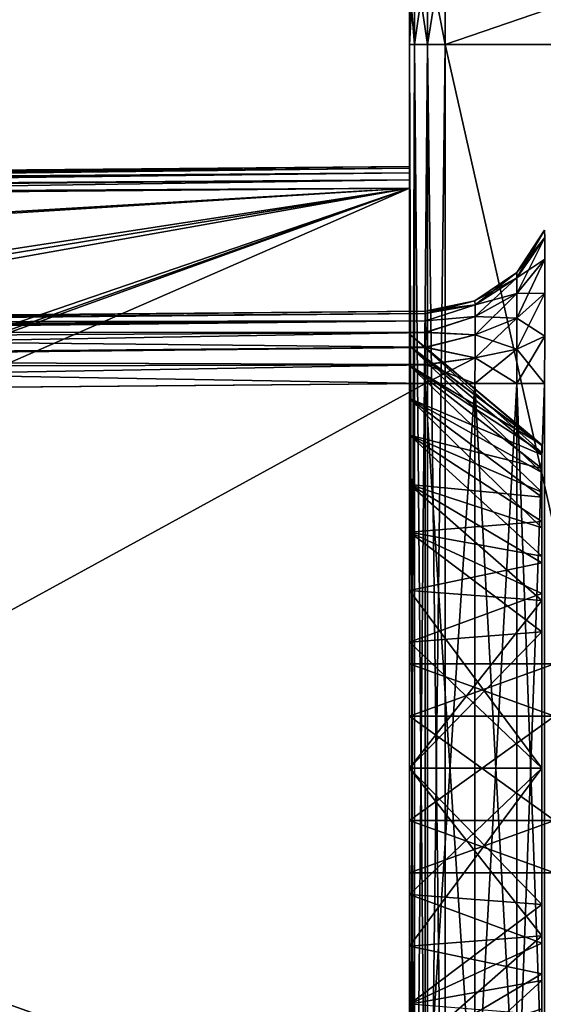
# Model space of a CAD drawing. Header units: millimetres. Extents: x -55 to 125, y -37 to 29.
# Tile 59 of 74: x 94.61 to 101.85, y -7.26 to 6.34. Entities that reach past the tile are written whole.
import ezdxf

# ---------------------------------------------------------------- set-up
doc = ezdxf.new("R2010")
doc.units = ezdxf.units.MM
doc.header["$LTSCALE"] = 33.374815
for name, color, linetype in [('107', 7, 'CONTINUOUS'), ('108', 7, 'CONTINUOUS'), ('109', 7, 'CONTINUOUS'), ('110', 7, 'CONTINUOUS'), ('111', 7, 'CONTINUOUS'), ('112', 7, 'CONTINUOUS'), ('113', 7, 'CONTINUOUS'), ('114', 7, 'CONTINUOUS'), ('130', 7, 'CONTINUOUS'), ('133', 7, 'CONTINUOUS'), ('136', 7, 'CONTINUOUS'), ('139', 7, 'CONTINUOUS'), ('146', 7, 'CONTINUOUS'), ('147', 7, 'CONTINUOUS'), ('148', 7, 'CONTINUOUS'), ('149', 7, 'CONTINUOUS'), ('150', 7, 'CONTINUOUS'), ('152', 7, 'CONTINUOUS'), ('156', 7, 'CONTINUOUS'), ('157', 7, 'CONTINUOUS'), ('159', 7, 'CONTINUOUS'), ('431', 7, 'CONTINUOUS'), ('433', 7, 'CONTINUOUS'), ('434', 7, 'CONTINUOUS'), ('435', 7, 'CONTINUOUS'), ('436', 7, 'CONTINUOUS'), ('437', 7, 'CONTINUOUS'), ('438', 7, 'CONTINUOUS'), ('439', 7, 'CONTINUOUS'), ('441', 7, 'CONTINUOUS'), ('442', 7, 'CONTINUOUS'), ('443', 7, 'CONTINUOUS'), ('444', 7, 'CONTINUOUS'), ('445', 7, 'CONTINUOUS'), ('446', 7, 'CONTINUOUS'), ('69', 7, 'CONTINUOUS'), ('72', 7, 'CONTINUOUS'), ('73', 7, 'CONTINUOUS'), ('74', 7, 'CONTINUOUS'), ('75', 7, 'CONTINUOUS'), ('76', 7, 'CONTINUOUS'), ('79', 7, 'CONTINUOUS'), ('80', 7, 'CONTINUOUS'), ('90', 7, 'CONTINUOUS'), ('92', 7, 'CONTINUOUS'), ('93', 7, 'CONTINUOUS')]:
    doc.layers.add(name, color=color, linetype=linetype)

msp = doc.modelspace()

# ---------------------------------------------------------------- linework, layer by layer
at = {"layer": '107', "color": 250, "linetype": 'Continuous', "true_color": 0x2f3335}
for points in [[(100, -1.543, -26.8), (100, -4, -26.912), (101.828, -1.683, -25.272), (100, -1.543, -26.8)], [(101.828, -1.683, -25.272), (100, -4, -26.912), (101.828, -4, -25.378), (101.828, -1.683, -25.272)], [(100, -4, -26.912), (100, -6.457, -26.8), (101.828, -4, -25.378), (100, -4, -26.912)], [(101.828, -4, -25.378), (100, -6.457, -26.8), (101.828, -6.317, -25.272), (101.828, -4, -25.378)]]:
    msp.add_3dface(points, dxfattribs=at)
at = {"layer": '108', "color": 250, "linetype": 'Continuous', "true_color": 0x2f3335}
for points in [[(101.828, -6.415, -20.547), (100, -5.743, -19.008), (101.828, -5.883, -20.536), (101.828, -6.415, -20.547)], [(100, -7.261, -19.168), (100, -5.743, -19.008), (101.828, -6.415, -20.547), (100, -7.261, -19.168)], [(101.828, -6.317, -25.272), (100, -7.921, -26.367), (101.828, -6.839, -25.165), (101.828, -6.317, -25.272)], [(100, -6.457, -26.8), (100, -7.921, -26.367), (101.828, -6.317, -25.272), (100, -6.457, -26.8)], [(101.828, -6.932, -20.676), (100, -7.261, -19.168), (101.828, -6.415, -20.547), (101.828, -6.932, -20.676)], [(101.828, -6.839, -25.165), (100, -7.921, -26.367), (101.828, -7.323, -24.943), (101.828, -6.839, -25.165)], [(101.828, -7.407, -20.917), (100, -7.261, -19.168), (101.828, -6.932, -20.676), (101.828, -7.407, -20.917)]]:
    msp.add_3dface(points, dxfattribs=at)
at = {"layer": '109', "color": 250, "linetype": 'Continuous', "true_color": 0x2f3335}
for points in [[(101.828, -4, -20.622), (100, -2.257, -19.008), (101.828, -2.117, -20.536), (101.828, -4, -20.622)], [(100, -4, -19.088), (100, -2.257, -19.008), (101.828, -4, -20.622), (100, -4, -19.088)], [(101.828, -5.883, -20.536), (100, -4, -19.088), (101.828, -4, -20.622), (101.828, -5.883, -20.536)], [(100, -5.743, -19.008), (100, -4, -19.088), (101.828, -5.883, -20.536), (100, -5.743, -19.008)]]:
    msp.add_3dface(points, dxfattribs=at)
at = {"layer": '110', "color": 250, "linetype": 'Continuous', "true_color": 0x2f3335}
for points in [[(100, 1.563, -21.083), (100, 1.996, -22.547), (101.828, 0.361, -22.165), (100, 1.563, -21.083)], [(100, 1.996, -22.547), (100, 1.836, -24.065), (101.828, 0.468, -22.687), (100, 1.996, -22.547)], [(101.828, 0.361, -22.165), (100, 1.996, -22.547), (101.828, 0.468, -22.687), (101.828, 0.361, -22.165)], [(101.828, 0.468, -22.687), (100, 1.836, -24.065), (101.828, 0.457, -23.219), (101.828, 0.468, -22.687)], [(101.828, 0.457, -23.219), (100, 1.836, -24.065), (101.828, 0.328, -23.736), (101.828, 0.457, -23.219)], [(100, 1.836, -24.065), (100, 1.108, -25.406), (101.828, 0.328, -23.736), (100, 1.836, -24.065)], [(100, 0.602, -19.896), (100, 1.563, -21.083), (101.828, -0.184, -21.258), (100, 0.602, -19.896)], [(101.828, -0.184, -21.258), (100, 1.563, -21.083), (101.828, 0.14, -21.681), (101.828, -0.184, -21.258)], [(101.828, 0.14, -21.681), (100, 1.563, -21.083), (101.828, 0.361, -22.165), (101.828, 0.14, -21.681)], [(101.828, 0.328, -23.736), (100, 1.108, -25.406), (101.828, 0.087, -24.211), (101.828, 0.328, -23.736)], [(100, 1.108, -25.406), (100, -0.079, -26.367), (101.828, -0.254, -24.62), (100, 1.108, -25.406)], [(101.828, 0.087, -24.211), (100, 1.108, -25.406), (101.828, -0.254, -24.62), (101.828, 0.087, -24.211)], [(101.828, -1.068, -20.676), (100, 0.602, -19.896), (101.828, -0.593, -20.917), (101.828, -1.068, -20.676)], [(101.828, -0.593, -20.917), (100, 0.602, -19.896), (101.828, -0.184, -21.258), (101.828, -0.593, -20.917)], [(100, -0.739, -19.168), (100, 0.602, -19.896), (101.828, -1.068, -20.676), (100, -0.739, -19.168)], [(100, -0.079, -26.367), (100, -1.543, -26.8), (101.828, -1.161, -25.165), (100, -0.079, -26.367)], [(101.828, -0.254, -24.62), (100, -0.079, -26.367), (101.828, -0.677, -24.943), (101.828, -0.254, -24.62)], [(101.828, -0.677, -24.943), (100, -0.079, -26.367), (101.828, -1.161, -25.165), (101.828, -0.677, -24.943)], [(101.828, -1.585, -20.547), (100, -0.739, -19.168), (101.828, -1.068, -20.676), (101.828, -1.585, -20.547)], [(100, -2.257, -19.008), (100, -0.739, -19.168), (101.828, -2.117, -20.536), (100, -2.257, -19.008)], [(101.828, -2.117, -20.536), (100, -0.739, -19.168), (101.828, -1.585, -20.547), (101.828, -2.117, -20.536)], [(100, -1.543, -26.8), (101.828, -1.683, -25.272), (101.828, -1.161, -25.165), (100, -1.543, -26.8)]]:
    msp.add_3dface(points, dxfattribs=at)
at = {"layer": '111', "color": 250, "linetype": 'Continuous', "true_color": 0x2f3335}
for points in [[(100, -4, 26.912), (100, -1.543, 26.8), (101.828, -4, 25.378), (100, -4, 26.912)], [(101.828, -4, 25.378), (100, -1.543, 26.8), (101.828, -1.683, 25.272), (101.828, -4, 25.378)], [(101.828, -6.317, 25.272), (100, -4, 26.912), (101.828, -4, 25.378), (101.828, -6.317, 25.272)], [(100, -6.457, 26.8), (100, -4, 26.912), (101.828, -6.317, 25.272), (100, -6.457, 26.8)]]:
    msp.add_3dface(points, dxfattribs=at)
at = {"layer": '112', "color": 250, "linetype": 'Continuous', "true_color": 0x2f3335}
for points in [[(100, 1.996, 22.547), (100, 1.563, 21.083), (101.828, 0.468, 22.687), (100, 1.996, 22.547)], [(100, 1.836, 24.065), (100, 1.996, 22.547), (101.828, 0.457, 23.219), (100, 1.836, 24.065)], [(101.828, 0.457, 23.219), (100, 1.996, 22.547), (101.828, 0.468, 22.687), (101.828, 0.457, 23.219)], [(100, 1.108, 25.406), (100, 1.836, 24.065), (101.828, 0.087, 24.211), (100, 1.108, 25.406)], [(101.828, 0.087, 24.211), (100, 1.836, 24.065), (101.828, 0.328, 23.736), (101.828, 0.087, 24.211)], [(101.828, 0.328, 23.736), (100, 1.836, 24.065), (101.828, 0.457, 23.219), (101.828, 0.328, 23.736)], [(101.828, 0.468, 22.687), (100, 1.563, 21.083), (101.828, 0.361, 22.165), (101.828, 0.468, 22.687)], [(100, 1.563, 21.083), (100, 0.602, 19.896), (101.828, 0.14, 21.681), (100, 1.563, 21.083)], [(101.828, 0.361, 22.165), (100, 1.563, 21.083), (101.828, 0.14, 21.681), (101.828, 0.361, 22.165)], [(101.828, -0.677, 24.943), (100, 1.108, 25.406), (101.828, -0.254, 24.62), (101.828, -0.677, 24.943)], [(101.828, -0.254, 24.62), (100, 1.108, 25.406), (101.828, 0.087, 24.211), (101.828, -0.254, 24.62)], [(100, -0.079, 26.367), (100, 1.108, 25.406), (101.828, -0.677, 24.943), (100, -0.079, 26.367)], [(100, 0.602, 19.896), (100, -0.739, 19.168), (101.828, -0.593, 20.917), (100, 0.602, 19.896)], [(101.828, 0.14, 21.681), (100, 0.602, 19.896), (101.828, -0.184, 21.258), (101.828, 0.14, 21.681)], [(101.828, -0.184, 21.258), (100, 0.602, 19.896), (101.828, -0.593, 20.917), (101.828, -0.184, 21.258)], [(100, -1.543, 26.8), (100, -0.079, 26.367), (101.828, -1.683, 25.272), (100, -1.543, 26.8)], [(101.828, -1.683, 25.272), (100, -0.079, 26.367), (101.828, -1.161, 25.165), (101.828, -1.683, 25.272)], [(101.828, -1.161, 25.165), (100, -0.079, 26.367), (101.828, -0.677, 24.943), (101.828, -1.161, 25.165)], [(101.828, -0.593, 20.917), (100, -0.739, 19.168), (101.828, -1.068, 20.676), (101.828, -0.593, 20.917)], [(100, -0.739, 19.168), (100, -2.257, 19.008), (101.828, -1.585, 20.547), (100, -0.739, 19.168)], [(101.828, -1.068, 20.676), (100, -0.739, 19.168), (101.828, -1.585, 20.547), (101.828, -1.068, 20.676)], [(101.828, -1.585, 20.547), (100, -2.257, 19.008), (101.828, -2.117, 20.536), (101.828, -1.585, 20.547)]]:
    msp.add_3dface(points, dxfattribs=at)
at = {"layer": '113', "color": 250, "linetype": 'Continuous', "true_color": 0x2f3335}
for points in [[(101.828, -2.117, 20.536), (100, -4, 19.088), (101.828, -4, 20.622), (101.828, -2.117, 20.536)], [(100, -2.257, 19.008), (100, -4, 19.088), (101.828, -2.117, 20.536), (100, -2.257, 19.008)], [(100, -4, 19.088), (100, -5.743, 19.008), (101.828, -4, 20.622), (100, -4, 19.088)], [(101.828, -4, 20.622), (100, -5.743, 19.008), (101.828, -5.883, 20.536), (101.828, -4, 20.622)]]:
    msp.add_3dface(points, dxfattribs=at)
at = {"layer": '114', "color": 250, "linetype": 'Continuous', "true_color": 0x2f3335}
for points in [[(100, -5.743, 19.008), (100, -7.261, 19.168), (101.828, -5.883, 20.536), (100, -5.743, 19.008)], [(101.828, -5.883, 20.536), (100, -7.261, 19.168), (101.828, -6.415, 20.547), (101.828, -5.883, 20.536)], [(100, -6.457, 26.8), (101.828, -6.317, 25.272), (101.828, -6.839, 25.165), (100, -6.457, 26.8)], [(101.828, -6.415, 20.547), (100, -7.261, 19.168), (101.828, -6.932, 20.676), (101.828, -6.415, 20.547)], [(100, -7.921, 26.367), (100, -6.457, 26.8), (101.828, -6.839, 25.165), (100, -7.921, 26.367)], [(101.828, -7.323, 24.943), (100, -7.921, 26.367), (101.828, -6.839, 25.165), (101.828, -7.323, 24.943)], [(100, -7.261, 19.168), (100, -8.602, 19.896), (101.828, -6.932, 20.676), (100, -7.261, 19.168)], [(101.828, -6.932, 20.676), (100, -8.602, 19.896), (101.828, -7.407, 20.917), (101.828, -6.932, 20.676)]]:
    msp.add_3dface(points, dxfattribs=at)
at = {"layer": '130', "color": 250, "linetype": 'Continuous', "true_color": 0x2f3335}
for points in [[(100, 4.314, 12.7), (81.078, 4.149, 12.535), (81.077, 4.126, 12.65), (100, 4.314, 12.7)], [(100, 4.291, 12.815), (100, 4.314, 12.7), (81.077, 4.126, 12.65), (100, 4.291, 12.815)], [(100, 4.226, 12.912), (100, 4.291, 12.815), (81.077, 4.061, 12.747), (100, 4.226, 12.912)], [(81.077, 4.061, 12.747), (100, 4.291, 12.815), (81.077, 4.109, 12.685), (81.077, 4.061, 12.747)], [(81.077, 4.109, 12.685), (100, 4.291, 12.815), (81.077, 4.126, 12.65), (81.077, 4.109, 12.685)], [(100, 4.129, 12.977), (100, 4.226, 12.912), (81.077, 3.999, 12.795), (100, 4.129, 12.977)], [(81.077, 3.999, 12.795), (100, 4.226, 12.912), (81.077, 4.061, 12.747), (81.077, 3.999, 12.795)], [(81.078, 3.849, 12.835), (100, 4.129, 12.977), (81.077, 3.964, 12.812), (81.078, 3.849, 12.835)], [(81.077, 3.964, 12.812), (100, 4.129, 12.977), (81.077, 3.999, 12.795), (81.077, 3.964, 12.812)], [(100, 4.014, 13), (100, 4.129, 12.977), (81.078, 3.849, 12.835), (100, 4.014, 13)]]:
    msp.add_3dface(points, dxfattribs=at)
at = {"layer": '133', "color": 250, "linetype": 'Continuous', "true_color": 0x2f3335}
for points in [[(63.998, 3.912, -12.598), (100, 4.226, -12.912), (63.998, 3.85, -12.646), (63.998, 3.912, -12.598)], [(63.999, 3.96, -12.536), (100, 4.226, -12.912), (63.998, 3.912, -12.598), (63.999, 3.96, -12.536)], [(100, 4.226, -12.912), (100, 4.129, -12.977), (63.998, 3.85, -12.646), (100, 4.226, -12.912)], [(63.999, 3.977, -12.501), (100, 4.291, -12.815), (63.999, 3.96, -12.536), (63.999, 3.977, -12.501)], [(100, 4.291, -12.815), (100, 4.226, -12.912), (63.999, 3.96, -12.536), (100, 4.291, -12.815)], [(64, 4, -12.386), (100, 4.291, -12.815), (63.999, 3.977, -12.501), (64, 4, -12.386)], [(64, 4, -12.386), (100, 4.314, -12.7), (100, 4.291, -12.815), (64, 4, -12.386)], [(63.998, 3.85, -12.646), (100, 4.129, -12.977), (63.998, 3.815, -12.663), (63.998, 3.85, -12.646)], [(100, 4.129, -12.977), (100, 4.014, -13), (63.998, 3.815, -12.663), (100, 4.129, -12.977)], [(100, 4.014, -13), (63.999, 3.7, -12.686), (63.998, 3.815, -12.663), (100, 4.014, -13)]]:
    msp.add_3dface(points, dxfattribs=at)
at = {"layer": '136', "color": 250, "linetype": 'Continuous', "true_color": 0x2f3335}
for points in [[(81.096, 2.149, 9.835), (100.216, 2.316, 10.002), (100.219, 2.282, 10.26), (81.096, 2.149, 9.835)], [(100.222, 2.024, 10.708), (81.092, 2.015, 10.334), (100.221, 2.183, 10.501), (100.222, 2.024, 10.708)], [(81.092, 2.015, 10.334), (81.096, 2.149, 9.835), (100.221, 2.183, 10.501), (81.092, 2.015, 10.334)], [(100.221, 2.183, 10.501), (81.096, 2.149, 9.835), (100.219, 2.282, 10.26), (100.221, 2.183, 10.501)], [(100.221, 1.818, 10.867), (81.092, 2.015, 10.334), (100.222, 2.024, 10.708), (100.221, 1.818, 10.867)], [(81.092, 1.649, 10.701), (81.092, 2.015, 10.334), (100.221, 1.818, 10.867), (81.092, 1.649, 10.701)], [(100.219, 1.578, 10.967), (81.092, 1.649, 10.701), (100.221, 1.818, 10.867), (100.219, 1.578, 10.967)], [(100.216, 1.316, 11.002), (81.092, 1.649, 10.701), (100.219, 1.578, 10.967), (100.216, 1.316, 11.002)], [(100.216, 1.316, 11.002), (81.096, 1.149, 10.835), (81.092, 1.649, 10.701), (100.216, 1.316, 11.002)]]:
    msp.add_3dface(points, dxfattribs=at)
at = {"layer": '139', "color": 250, "linetype": 'Continuous', "true_color": 0x2f3335}
for points in [[(100.216, 2.316, -10.002), (71.159, 2.062, -9.748), (71.158, 2.036, -9.978), (100.216, 2.316, -10.002)], [(100.216, 2.316, -10.002), (71.158, 2.036, -9.978), (100.219, 2.281, -10.264), (100.216, 2.316, -10.002)], [(71.156, 1.876, -10.33), (71.156, 1.854, -10.36), (100.221, 2.181, -10.504), (71.156, 1.876, -10.33)], [(71.157, 2.016, -10.049), (71.156, 1.876, -10.33), (100.221, 2.181, -10.504), (71.157, 2.016, -10.049)], [(100.221, 2.181, -10.504), (71.156, 1.854, -10.36), (100.222, 2.022, -10.71), (100.221, 2.181, -10.504)], [(100.219, 2.281, -10.264), (71.157, 2.016, -10.049), (100.221, 2.181, -10.504), (100.219, 2.281, -10.264)], [(71.158, 2.036, -9.978), (71.157, 2.016, -10.049), (100.219, 2.281, -10.264), (71.158, 2.036, -9.978)], [(71.156, 1.854, -10.36), (71.156, 1.504, -10.645), (100.222, 2.022, -10.71), (71.156, 1.854, -10.36)], [(100.222, 2.022, -10.71), (71.156, 1.504, -10.645), (100.221, 1.815, -10.868), (100.222, 2.022, -10.71)], [(100.221, 1.815, -10.868), (71.156, 1.504, -10.645), (100.219, 1.575, -10.968), (100.221, 1.815, -10.868)], [(71.156, 1.504, -10.645), (71.159, 1.062, -10.748), (100.219, 1.575, -10.968), (71.156, 1.504, -10.645)], [(71.159, 1.062, -10.748), (100.216, 1.316, -11.002), (100.219, 1.575, -10.968), (71.159, 1.062, -10.748)]]:
    msp.add_3dface(points, dxfattribs=at)
at = {"layer": '146', "color": 250, "linetype": 'Continuous', "true_color": 0x2f3335}
for points in [[(100.9, -9.316, 11.143), (100.216, -9.316, 11.002), (100.9, 1.316, 11.143), (100.9, -9.316, 11.143)], [(100.216, -9.316, 11.002), (100.216, 1.316, 11.002), (100.9, 1.316, 11.143), (100.216, -9.316, 11.002)], [(101.479, -9.316, 11.535), (100.9, -9.316, 11.143), (101.479, 1.316, 11.535), (101.479, -9.316, 11.535)], [(101.479, 1.316, 11.535), (100.9, -9.316, 11.143), (100.9, 1.316, 11.143), (101.479, 1.316, 11.535)], [(101.865, -9.316, 12.118), (101.479, -9.316, 11.535), (101.865, 1.316, 12.118), (101.865, -9.316, 12.118)], [(101.865, 1.316, 12.118), (101.479, -9.316, 11.535), (101.479, 1.316, 11.535), (101.865, 1.316, 12.118)]]:
    msp.add_3dface(points, dxfattribs=at)
at = {"layer": '147', "color": 250, "linetype": 'Continuous', "true_color": 0x2f3335}
for points in [[(101.867, 3.332, 10.657), (101.479, 2.849, 10.002), (101.865, 3.432, 10.002), (101.867, 3.332, 10.657)], [(101.482, 2.777, 10.477), (101.479, 2.849, 10.002), (101.867, 3.332, 10.657), (101.482, 2.777, 10.477)], [(101.867, 3.033, 11.249), (101.482, 2.777, 10.477), (101.867, 3.332, 10.657), (101.867, 3.033, 11.249)], [(101.483, 2.56, 10.906), (101.482, 2.777, 10.477), (101.867, 3.033, 11.249), (101.483, 2.56, 10.906)], [(101.867, 2.563, 11.718), (101.483, 2.56, 10.906), (101.867, 3.033, 11.249), (101.867, 2.563, 11.718)], [(101.482, 2.777, 10.477), (100.9, 2.457, 10.002), (101.479, 2.849, 10.002), (101.482, 2.777, 10.477)], [(100.903, 2.403, 10.355), (100.9, 2.457, 10.002), (101.482, 2.777, 10.477), (100.903, 2.403, 10.355)], [(101.483, 2.56, 10.906), (100.903, 2.403, 10.355), (101.482, 2.777, 10.477), (101.483, 2.56, 10.906)], [(100.903, 2.403, 10.355), (100.216, 2.316, 10.002), (100.9, 2.457, 10.002), (100.903, 2.403, 10.355)], [(100.905, 2.241, 10.674), (100.903, 2.403, 10.355), (101.483, 2.56, 10.906), (100.905, 2.241, 10.674)], [(101.483, 2.22, 11.246), (100.905, 2.241, 10.674), (101.483, 2.56, 10.906), (101.483, 2.22, 11.246)], [(101.867, 1.971, 12.018), (101.483, 2.22, 11.246), (101.867, 2.563, 11.718), (101.867, 1.971, 12.018)], [(101.483, 2.22, 11.246), (101.483, 2.56, 10.906), (101.867, 2.563, 11.718), (101.483, 2.22, 11.246)], [(100.219, 2.282, 10.26), (100.216, 2.316, 10.002), (100.903, 2.403, 10.355), (100.219, 2.282, 10.26)], [(100.221, 2.183, 10.501), (100.219, 2.282, 10.26), (100.903, 2.403, 10.355), (100.221, 2.183, 10.501)], [(100.905, 2.241, 10.674), (100.221, 2.183, 10.501), (100.903, 2.403, 10.355), (100.905, 2.241, 10.674)], [(100.222, 2.024, 10.708), (100.221, 2.183, 10.501), (100.905, 2.241, 10.674), (100.222, 2.024, 10.708)], [(100.905, 1.988, 10.927), (100.222, 2.024, 10.708), (100.905, 2.241, 10.674), (100.905, 1.988, 10.927)], [(100.905, 1.988, 10.927), (100.905, 2.241, 10.674), (101.483, 2.22, 11.246), (100.905, 1.988, 10.927)], [(101.482, 1.791, 11.463), (100.905, 1.988, 10.927), (101.483, 2.22, 11.246), (101.482, 1.791, 11.463)], [(101.482, 1.791, 11.463), (101.483, 2.22, 11.246), (101.867, 1.971, 12.018), (101.482, 1.791, 11.463)], [(100.221, 1.818, 10.867), (100.222, 2.024, 10.708), (100.905, 1.988, 10.927), (100.221, 1.818, 10.867)], [(100.903, 1.669, 11.089), (100.221, 1.818, 10.867), (100.905, 1.988, 10.927), (100.903, 1.669, 11.089)], [(100.903, 1.669, 11.089), (100.905, 1.988, 10.927), (101.482, 1.791, 11.463), (100.903, 1.669, 11.089)], [(101.865, 1.316, 12.118), (101.482, 1.791, 11.463), (101.867, 1.971, 12.018), (101.865, 1.316, 12.118)], [(100.219, 1.578, 10.967), (100.221, 1.818, 10.867), (100.903, 1.669, 11.089), (100.219, 1.578, 10.967)], [(101.479, 1.316, 11.535), (100.903, 1.669, 11.089), (101.482, 1.791, 11.463), (101.479, 1.316, 11.535)], [(101.865, 1.316, 12.118), (101.479, 1.316, 11.535), (101.482, 1.791, 11.463), (101.865, 1.316, 12.118)], [(100.9, 1.316, 11.143), (100.219, 1.578, 10.967), (100.903, 1.669, 11.089), (100.9, 1.316, 11.143)], [(101.479, 1.316, 11.535), (100.9, 1.316, 11.143), (100.903, 1.669, 11.089), (101.479, 1.316, 11.535)], [(100.216, 1.316, 11.002), (100.219, 1.578, 10.967), (100.9, 1.316, 11.143), (100.216, 1.316, 11.002)]]:
    msp.add_3dface(points, dxfattribs=at)
at = {"layer": '148', "color": 250, "linetype": 'Continuous', "true_color": 0x2f3335}
for points in [[(101.865, 3.432, 10.002), (101.479, 2.849, 10.002), (101.865, 3.432, -10.002), (101.865, 3.432, 10.002)], [(101.865, 3.432, -10.002), (101.479, 2.849, 10.002), (101.479, 2.849, -10.002), (101.865, 3.432, -10.002)], [(101.479, 2.849, -10.002), (100.9, 2.457, 10.002), (100.9, 2.457, -10.002), (101.479, 2.849, -10.002)], [(101.479, 2.849, 10.002), (100.9, 2.457, 10.002), (101.479, 2.849, -10.002), (101.479, 2.849, 10.002)], [(100.9, 2.457, 10.002), (100.216, 2.316, 10.002), (100.9, 2.457, -10.002), (100.9, 2.457, 10.002)], [(100.216, 2.316, 10.002), (100.216, 2.316, -10.002), (100.9, 2.457, -10.002), (100.216, 2.316, 10.002)]]:
    msp.add_3dface(points, dxfattribs=at)
at = {"layer": '149', "color": 250, "linetype": 'Continuous', "true_color": 0x2f3335}
for points in [[(101.865, 3.432, -10.002), (101.479, 2.849, -10.002), (101.482, 2.777, -10.477), (101.865, 3.432, -10.002)], [(101.865, 3.432, -10.002), (101.482, 2.777, -10.477), (101.867, 3.332, -10.657), (101.865, 3.432, -10.002)], [(101.482, 2.777, -10.477), (101.483, 2.56, -10.906), (101.867, 3.332, -10.657), (101.482, 2.777, -10.477)], [(101.867, 3.332, -10.657), (101.483, 2.56, -10.906), (101.867, 3.033, -11.249), (101.867, 3.332, -10.657)], [(101.483, 2.56, -10.906), (101.483, 2.22, -11.246), (101.867, 3.033, -11.249), (101.483, 2.56, -10.906)], [(101.867, 3.033, -11.249), (101.483, 2.22, -11.246), (101.867, 2.563, -11.718), (101.867, 3.033, -11.249)], [(101.479, 2.849, -10.002), (100.9, 2.457, -10.002), (100.903, 2.403, -10.355), (101.479, 2.849, -10.002)], [(101.479, 2.849, -10.002), (100.903, 2.403, -10.355), (101.482, 2.777, -10.477), (101.479, 2.849, -10.002)], [(100.903, 2.403, -10.355), (100.905, 2.241, -10.674), (101.482, 2.777, -10.477), (100.903, 2.403, -10.355)], [(101.482, 2.777, -10.477), (100.905, 2.241, -10.674), (101.483, 2.56, -10.906), (101.482, 2.777, -10.477)], [(100.216, 2.316, -10.002), (100.219, 2.281, -10.264), (100.9, 2.457, -10.002), (100.216, 2.316, -10.002)], [(100.9, 2.457, -10.002), (100.219, 2.281, -10.264), (100.903, 2.403, -10.355), (100.9, 2.457, -10.002)], [(101.483, 2.56, -10.906), (100.905, 1.988, -10.927), (101.483, 2.22, -11.246), (101.483, 2.56, -10.906)], [(100.905, 2.241, -10.674), (100.905, 1.988, -10.927), (101.483, 2.56, -10.906), (100.905, 2.241, -10.674)], [(101.483, 2.22, -11.246), (101.482, 1.791, -11.463), (101.867, 2.563, -11.718), (101.483, 2.22, -11.246)], [(101.867, 2.563, -11.718), (101.482, 1.791, -11.463), (101.867, 1.971, -12.018), (101.867, 2.563, -11.718)], [(100.219, 2.281, -10.264), (100.221, 2.181, -10.504), (100.903, 2.403, -10.355), (100.219, 2.281, -10.264)], [(100.903, 2.403, -10.355), (100.221, 2.181, -10.504), (100.905, 2.241, -10.674), (100.903, 2.403, -10.355)], [(100.221, 2.181, -10.504), (100.222, 2.022, -10.71), (100.905, 2.241, -10.674), (100.221, 2.181, -10.504)], [(100.905, 2.241, -10.674), (100.222, 2.022, -10.71), (100.905, 1.988, -10.927), (100.905, 2.241, -10.674)], [(100.905, 1.988, -10.927), (100.903, 1.669, -11.089), (101.483, 2.22, -11.246), (100.905, 1.988, -10.927)], [(101.483, 2.22, -11.246), (100.903, 1.669, -11.089), (101.482, 1.791, -11.463), (101.483, 2.22, -11.246)], [(100.222, 2.022, -10.71), (100.221, 1.815, -10.868), (100.905, 1.988, -10.927), (100.222, 2.022, -10.71)], [(100.905, 1.988, -10.927), (100.221, 1.815, -10.868), (100.903, 1.669, -11.089), (100.905, 1.988, -10.927)], [(101.482, 1.791, -11.463), (101.479, 1.316, -11.535), (101.867, 1.971, -12.018), (101.482, 1.791, -11.463)], [(101.867, 1.971, -12.018), (101.479, 1.316, -11.535), (101.865, 1.316, -12.118), (101.867, 1.971, -12.018)], [(100.221, 1.815, -10.868), (100.219, 1.575, -10.968), (100.903, 1.669, -11.089), (100.221, 1.815, -10.868)], [(100.903, 1.669, -11.089), (100.9, 1.316, -11.143), (101.482, 1.791, -11.463), (100.903, 1.669, -11.089)], [(101.482, 1.791, -11.463), (100.9, 1.316, -11.143), (101.479, 1.316, -11.535), (101.482, 1.791, -11.463)], [(100.219, 1.575, -10.968), (100.216, 1.316, -11.002), (100.903, 1.669, -11.089), (100.219, 1.575, -10.968)], [(100.903, 1.669, -11.089), (100.216, 1.316, -11.002), (100.9, 1.316, -11.143), (100.903, 1.669, -11.089)]]:
    msp.add_3dface(points, dxfattribs=at)
at = {"layer": '150', "color": 250, "linetype": 'Continuous', "true_color": 0x2f3335}
for points in [[(100.9, 1.316, -11.143), (100.216, 1.316, -11.002), (100.9, -9.316, -11.143), (100.9, 1.316, -11.143)], [(100.216, 1.316, -11.002), (100.216, -9.316, -11.002), (100.9, -9.316, -11.143), (100.216, 1.316, -11.002)], [(101.479, 1.316, -11.535), (100.9, 1.316, -11.143), (101.479, -9.316, -11.535), (101.479, 1.316, -11.535)], [(101.479, -9.316, -11.535), (100.9, 1.316, -11.143), (100.9, -9.316, -11.143), (101.479, -9.316, -11.535)], [(101.865, -9.316, -12.118), (101.479, 1.316, -11.535), (101.479, -9.316, -11.535), (101.865, -9.316, -12.118)], [(101.865, 1.316, -12.118), (101.479, 1.316, -11.535), (101.865, -9.316, -12.118), (101.865, 1.316, -12.118)]]:
    msp.add_3dface(points, dxfattribs=at)
at = {"layer": '152', "color": 250, "linetype": 'Continuous', "true_color": 0x2f3335}
for points in [[(100, 6, 29.421), (100, -14, 29.421), (100.065, -14, 29.669), (100, 6, 29.421)], [(100.065, 6, 29.669), (100, 6, 29.421), (100.065, -14, 29.669), (100.065, 6, 29.669)], [(100.245, 6, 29.851), (100.065, 6, 29.669), (100.245, -14, 29.851), (100.245, 6, 29.851)], [(100.245, -14, 29.851), (100.065, 6, 29.669), (100.065, -14, 29.669), (100.245, -14, 29.851)], [(100.491, -14, 29.921), (100.245, 6, 29.851), (100.245, -14, 29.851), (100.491, -14, 29.921)], [(100.491, -14, 29.921), (100.491, 6, 29.921), (100.245, 6, 29.851), (100.491, -14, 29.921)]]:
    msp.add_3dface(points, dxfattribs=at)
at = {"layer": '156', "color": 250, "linetype": 'Continuous', "true_color": 0x2f3335}
for points in [[(100.065, -14, -29.669), (100, -14, -29.421), (100.065, 6, -29.669), (100.065, -14, -29.669)], [(100, -14, -29.421), (100, 6, -29.421), (100.065, 6, -29.669), (100, -14, -29.421)], [(100.245, 6, -29.851), (100.065, -14, -29.669), (100.065, 6, -29.669), (100.245, 6, -29.851)], [(100.245, -14, -29.851), (100.065, -14, -29.669), (100.245, 6, -29.851), (100.245, -14, -29.851)], [(100.491, 6, -29.921), (100.245, -14, -29.851), (100.245, 6, -29.851), (100.491, 6, -29.921)], [(100.491, 6, -29.921), (100.491, -14, -29.921), (100.245, -14, -29.851), (100.491, 6, -29.921)]]:
    msp.add_3dface(points, dxfattribs=at)
at = {"layer": '157', "color": 250, "linetype": 'Continuous', "true_color": 0x2f3335}
for points in [[(100.491, 7.521, -29.68), (100.491, 6, -29.921), (100.245, 7.256, -29.686), (100.491, 7.521, -29.68)], [(100.245, 6, -29.851), (100.065, 7.208, -29.51), (100.245, 7.256, -29.686), (100.245, 6, -29.851)], [(100.491, 6, -29.921), (100.245, 6, -29.851), (100.245, 7.256, -29.686), (100.491, 6, -29.921)], [(100.065, 6, -29.669), (100, 6.862, -29.336), (100.065, 7.208, -29.51), (100.065, 6, -29.669)], [(100.245, 6, -29.851), (100.065, 6, -29.669), (100.065, 7.208, -29.51), (100.245, 6, -29.851)], [(100, 6, -29.421), (100, 6.862, -29.336), (100.065, 6, -29.669), (100, 6, -29.421)]]:
    msp.add_3dface(points, dxfattribs=at)
at = {"layer": '159', "color": 250, "linetype": 'Continuous', "true_color": 0x2f3335}
for points in [[(100.245, 6, 29.851), (100.491, 7.521, 29.68), (100.245, 7.256, 29.686), (100.245, 6, 29.851)], [(100.491, 6, 29.921), (100.491, 7.521, 29.68), (100.245, 6, 29.851), (100.491, 6, 29.921)], [(100.065, 7.208, 29.51), (100.065, 6, 29.669), (100.245, 7.256, 29.686), (100.065, 7.208, 29.51)], [(100.065, 6, 29.669), (100.245, 6, 29.851), (100.245, 7.256, 29.686), (100.065, 6, 29.669)], [(100, 6, 29.421), (100.065, 6, 29.669), (100.065, 7.208, 29.51), (100, 6, 29.421)], [(100, 6.862, 29.336), (100, 6, 29.421), (100.065, 7.208, 29.51), (100, 6.862, 29.336)]]:
    msp.add_3dface(points, dxfattribs=at)
at = {"layer": '431', "color": 251, "linetype": 'Continuous', "true_color": 0x52585d}
for points in [[(100, -0.351, 24.512), (100, -0.05, 23), (100, -3.278, 24.25), (100, -0.351, 24.512)], [(100, -0.05, 23), (100, -0.351, 21.488), (100, -2.557, 23), (100, -0.05, 23)], [(100, -3.278, 24.25), (100, -0.05, 23), (100, -2.557, 23), (100, -3.278, 24.25)], [(100, -1.207, 20.207), (100, -7.649, 21.488), (100, -0.351, 21.488), (100, -1.207, 20.207)], [(100, -0.351, 21.488), (100, -7.649, 21.488), (100, -4.722, 21.75), (100, -0.351, 21.488)], [(100, -2.557, 23), (100, -0.351, 21.488), (100, -3.278, 21.75), (100, -2.557, 23)], [(100, -3.278, 21.75), (100, -0.351, 21.488), (100, -4.722, 21.75), (100, -3.278, 21.75)], [(100, -1.207, 25.793), (100, -0.351, 24.512), (100, -6.793, 25.793), (100, -1.207, 25.793)], [(100, -6.793, 25.793), (100, -0.351, 24.512), (100, -7.649, 24.512), (100, -6.793, 25.793)], [(100, -7.649, 24.512), (100, -0.351, 24.512), (100, -3.278, 24.25), (100, -7.649, 24.512)], [(100, -6.793, 20.207), (100, -7.649, 21.488), (100, -1.207, 20.207), (100, -6.793, 20.207)], [(100, -2.488, 19.351), (100, -6.793, 20.207), (100, -1.207, 20.207), (100, -2.488, 19.351)], [(100, -2.488, 26.649), (100, -1.207, 25.793), (100, -5.512, 26.649), (100, -2.488, 26.649)], [(100, -5.512, 26.649), (100, -1.207, 25.793), (100, -6.793, 25.793), (100, -5.512, 26.649)], [(100, -5.512, 19.351), (100, -6.793, 20.207), (100, -2.488, 19.351), (100, -5.512, 19.351)], [(100, -4, 19.05), (100, -5.512, 19.351), (100, -2.488, 19.351), (100, -4, 19.05)], [(100, -4, 26.95), (100, -2.488, 26.649), (100, -5.512, 26.649), (100, -4, 26.95)], [(100, -4.722, 24.25), (100, -7.649, 24.512), (100, -3.278, 24.25), (100, -4.722, 24.25)], [(100, -4.722, 21.75), (100, -7.95, 23), (100, -5.443, 23), (100, -4.722, 21.75)], [(100, -7.649, 24.512), (100, -4.722, 24.25), (100, -5.443, 23), (100, -7.649, 24.512)], [(100, -7.649, 21.488), (100, -7.95, 23), (100, -4.722, 21.75), (100, -7.649, 21.488)], [(100, -7.95, 23), (100, -7.649, 24.512), (100, -5.443, 23), (100, -7.95, 23)]]:
    msp.add_3dface(points, dxfattribs=at)
at = {"layer": '433', "color": 251, "linetype": 'Continuous', "true_color": 0x52585d}
for points in [[(102, -4.722, 24.25), (100, -4.722, 24.25), (102, -3.278, 24.25), (102, -4.722, 24.25)], [(100, -4.722, 24.25), (100, -3.278, 24.25), (102, -3.278, 24.25), (100, -4.722, 24.25)]]:
    msp.add_3dface(points, dxfattribs=at)
at = {"layer": '434', "color": 251, "linetype": 'Continuous', "true_color": 0x52585d}
for points in [[(100, -3.278, 24.25), (102, -2.557, 23), (102, -3.278, 24.25), (100, -3.278, 24.25)], [(100, -3.278, 24.25), (100, -2.557, 23), (102, -2.557, 23), (100, -3.278, 24.25)]]:
    msp.add_3dface(points, dxfattribs=at)
at = {"layer": '435', "color": 251, "linetype": 'Continuous', "true_color": 0x52585d}
for points in [[(100, -2.557, 23), (100, -3.278, 21.75), (102, -3.278, 21.75), (100, -2.557, 23)], [(100, -2.557, 23), (102, -3.278, 21.75), (102, -2.557, 23), (100, -2.557, 23)]]:
    msp.add_3dface(points, dxfattribs=at)
at = {"layer": '436', "color": 251, "linetype": 'Continuous', "true_color": 0x52585d}
for points in [[(100, -3.278, 21.75), (100, -4.722, 21.75), (102, -4.722, 21.75), (100, -3.278, 21.75)], [(100, -3.278, 21.75), (102, -4.722, 21.75), (102, -3.278, 21.75), (100, -3.278, 21.75)]]:
    msp.add_3dface(points, dxfattribs=at)
at = {"layer": '437', "color": 251, "linetype": 'Continuous', "true_color": 0x52585d}
for points in [[(100, -4.722, 21.75), (102, -5.443, 23), (102, -4.722, 21.75), (100, -4.722, 21.75)], [(100, -4.722, 21.75), (100, -5.443, 23), (102, -5.443, 23), (100, -4.722, 21.75)]]:
    msp.add_3dface(points, dxfattribs=at)
at = {"layer": '438', "color": 251, "linetype": 'Continuous', "true_color": 0x52585d}
for points in [[(100, -5.443, 23), (102, -4.722, 24.25), (102, -5.443, 23), (100, -5.443, 23)], [(100, -5.443, 23), (100, -4.722, 24.25), (102, -4.722, 24.25), (100, -5.443, 23)]]:
    msp.add_3dface(points, dxfattribs=at)
at = {"layer": '439', "color": 251, "linetype": 'Continuous', "true_color": 0x52585d}
for points in [[(100, -0.351, -21.488), (100, -0.05, -23), (100, -3.278, -21.75), (100, -0.351, -21.488)], [(100, -0.05, -23), (100, -0.351, -24.512), (100, -2.557, -23), (100, -0.05, -23)], [(100, -3.278, -21.75), (100, -0.05, -23), (100, -2.557, -23), (100, -3.278, -21.75)], [(100, -1.207, -25.793), (100, -7.649, -24.512), (100, -0.351, -24.512), (100, -1.207, -25.793)], [(100, -0.351, -24.512), (100, -7.649, -24.512), (100, -4.722, -24.25), (100, -0.351, -24.512)], [(100, -2.557, -23), (100, -0.351, -24.512), (100, -3.278, -24.25), (100, -2.557, -23)], [(100, -3.278, -24.25), (100, -0.351, -24.512), (100, -4.722, -24.25), (100, -3.278, -24.25)], [(100, -1.207, -20.207), (100, -0.351, -21.488), (100, -6.793, -20.207), (100, -1.207, -20.207)], [(100, -6.793, -20.207), (100, -0.351, -21.488), (100, -7.649, -21.488), (100, -6.793, -20.207)], [(100, -7.649, -21.488), (100, -0.351, -21.488), (100, -3.278, -21.75), (100, -7.649, -21.488)], [(100, -6.793, -25.793), (100, -7.649, -24.512), (100, -1.207, -25.793), (100, -6.793, -25.793)], [(100, -2.488, -26.649), (100, -6.793, -25.793), (100, -1.207, -25.793), (100, -2.488, -26.649)], [(100, -2.488, -19.351), (100, -1.207, -20.207), (100, -5.512, -19.351), (100, -2.488, -19.351)], [(100, -5.512, -19.351), (100, -1.207, -20.207), (100, -6.793, -20.207), (100, -5.512, -19.351)], [(100, -5.512, -26.649), (100, -6.793, -25.793), (100, -2.488, -26.649), (100, -5.512, -26.649)], [(100, -4, -26.95), (100, -5.512, -26.649), (100, -2.488, -26.649), (100, -4, -26.95)], [(100, -4, -19.05), (100, -2.488, -19.351), (100, -5.512, -19.351), (100, -4, -19.05)], [(100, -4.722, -21.75), (100, -7.649, -21.488), (100, -3.278, -21.75), (100, -4.722, -21.75)], [(100, -4.722, -24.25), (100, -7.95, -23), (100, -5.443, -23), (100, -4.722, -24.25)], [(100, -7.649, -24.512), (100, -7.95, -23), (100, -4.722, -24.25), (100, -7.649, -24.512)], [(100, -7.649, -21.488), (100, -4.722, -21.75), (100, -5.443, -23), (100, -7.649, -21.488)], [(100, -7.95, -23), (100, -7.649, -21.488), (100, -5.443, -23), (100, -7.95, -23)]]:
    msp.add_3dface(points, dxfattribs=at)
at = {"layer": '441', "color": 251, "linetype": 'Continuous', "true_color": 0x52585d}
for points in [[(102, -4.722, -21.75), (100, -4.722, -21.75), (102, -3.278, -21.75), (102, -4.722, -21.75)], [(100, -4.722, -21.75), (100, -3.278, -21.75), (102, -3.278, -21.75), (100, -4.722, -21.75)]]:
    msp.add_3dface(points, dxfattribs=at)
at = {"layer": '442', "color": 251, "linetype": 'Continuous', "true_color": 0x52585d}
for points in [[(100, -3.278, -21.75), (100, -2.557, -23), (102, -2.557, -23), (100, -3.278, -21.75)], [(100, -3.278, -21.75), (102, -2.557, -23), (102, -3.278, -21.75), (100, -3.278, -21.75)]]:
    msp.add_3dface(points, dxfattribs=at)
at = {"layer": '443', "color": 251, "linetype": 'Continuous', "true_color": 0x52585d}
for points in [[(100, -2.557, -23), (102, -3.278, -24.25), (102, -2.557, -23), (100, -2.557, -23)], [(100, -2.557, -23), (100, -3.278, -24.25), (102, -3.278, -24.25), (100, -2.557, -23)]]:
    msp.add_3dface(points, dxfattribs=at)
at = {"layer": '444', "color": 251, "linetype": 'Continuous', "true_color": 0x52585d}
for points in [[(100, -3.278, -24.25), (100, -4.722, -24.25), (102, -4.722, -24.25), (100, -3.278, -24.25)], [(100, -3.278, -24.25), (102, -4.722, -24.25), (102, -3.278, -24.25), (100, -3.278, -24.25)]]:
    msp.add_3dface(points, dxfattribs=at)
at = {"layer": '445', "color": 251, "linetype": 'Continuous', "true_color": 0x52585d}
for points in [[(100, -4.722, -24.25), (102, -5.443, -23), (102, -4.722, -24.25), (100, -4.722, -24.25)], [(100, -4.722, -24.25), (100, -5.443, -23), (102, -5.443, -23), (100, -4.722, -24.25)]]:
    msp.add_3dface(points, dxfattribs=at)
at = {"layer": '446', "color": 251, "linetype": 'Continuous', "true_color": 0x52585d}
for points in [[(100, -5.443, -23), (100, -4.722, -21.75), (102, -4.722, -21.75), (100, -5.443, -23)], [(100, -5.443, -23), (102, -4.722, -21.75), (102, -5.443, -23), (100, -5.443, -23)]]:
    msp.add_3dface(points, dxfattribs=at)
at = {"layer": '69', "color": 250, "linetype": 'Continuous', "true_color": 0x2f3335}
for points in [[(100, 4.314, -12.7), (64, 4, -12.386), (81.078, 4.149, -0.729), (100, 4.314, -12.7)], [(81.078, 4.149, 12.535), (100, 4.314, 12.7), (81.078, 4.149, -0.729), (81.078, 4.149, 12.535)], [(100, 4.314, 12.7), (100, 4.314, -12.7), (81.078, 4.149, -0.729), (100, 4.314, 12.7)]]:
    msp.add_3dface(points, dxfattribs=at)
at = {"layer": '72', "color": 250, "linetype": 'Continuous', "true_color": 0x2f3335}
for points in [[(100, 4.129, -12.977), (100, 10.421, -25), (100, 4.014, -13), (100, 4.129, -12.977)], [(100, 4.226, -12.912), (100, 10.421, -25), (100, 4.129, -12.977), (100, 4.226, -12.912)], [(100, 0.602, -19.896), (100, -0.739, -19.168), (100, 10.421, -25), (100, 0.602, -19.896)], [(100, 4.014, -13), (100, 10.421, -25), (100, -12.014, -13), (100, 4.014, -13)], [(100, 10.421, -25), (100, -0.739, -19.168), (100, -12.014, -13), (100, 10.421, -25)], [(100, 4.291, -12.815), (100, 10.421, -25), (100, 4.226, -12.912), (100, 4.291, -12.815)], [(100, 1.563, -21.083), (100, 0.602, -19.896), (100, 10.421, -25), (100, 1.563, -21.083)], [(100, 1.996, -22.547), (100, 1.563, -21.083), (100, 10.421, -25), (100, 1.996, -22.547)], [(100, 1.836, -24.065), (100, 1.996, -22.547), (100, 10.421, -25), (100, 1.836, -24.065)], [(100, 1.108, -25.406), (100, 1.836, -24.065), (100, 10.421, -25), (100, 1.108, -25.406)], [(100, 10.336, -25.862), (100, 1.108, -25.406), (100, 10.421, -25), (100, 10.336, -25.862)], [(100, 1.836, 24.065), (100, 10.421, 25), (100, 4.291, 12.815), (100, 1.836, 24.065)], [(100, 10.421, 25), (100, 1.108, 25.406), (100, 10.336, 25.862), (100, 10.421, 25)], [(100, 1.836, 24.065), (100, 1.108, 25.406), (100, 10.421, 25), (100, 1.836, 24.065)], [(100, 4.314, -12.7), (100, 4.314, 12.7), (100, 10.421, -25), (100, 4.314, -12.7)], [(100, 4.314, -12.7), (100, 10.421, -25), (100, 4.291, -12.815), (100, 4.314, -12.7)], [(100, 10.421, -25), (100, 4.314, 12.7), (100, 10.421, 25), (100, 10.421, -25)], [(100, 10.421, 25), (100, 4.314, 12.7), (100, 4.291, 12.815), (100, 10.421, 25)], [(100, -0.079, -26.367), (100, 1.108, -25.406), (100, 10.336, -25.862), (100, -0.079, -26.367)], [(100, 10.085, -26.692), (100, -0.079, -26.367), (100, 10.336, -25.862), (100, 10.085, -26.692)], [(100, 10.336, 25.862), (100, -0.079, 26.367), (100, 10.085, 26.692), (100, 10.336, 25.862)], [(100, 1.108, 25.406), (100, -0.079, 26.367), (100, 10.336, 25.862), (100, 1.108, 25.406)], [(100, -1.543, -26.8), (100, -0.079, -26.367), (100, 10.085, -26.692), (100, -1.543, -26.8)], [(100, 9.676, -27.456), (100, -1.543, -26.8), (100, 10.085, -26.692), (100, 9.676, -27.456)], [(100, 10.085, 26.692), (100, -17.676, 27.456), (100, 9.676, 27.456), (100, 10.085, 26.692)], [(100, -0.079, 26.367), (100, -1.543, 26.8), (100, 10.085, 26.692), (100, -0.079, 26.367)], [(100, -4, 26.912), (100, -17.676, 27.456), (100, 10.085, 26.692), (100, -4, 26.912)], [(100, -1.543, 26.8), (100, -4, 26.912), (100, 10.085, 26.692), (100, -1.543, 26.8)], [(100, -4, -26.912), (100, -1.543, -26.8), (100, 9.676, -27.456), (100, -4, -26.912)], [(100, -18.085, -26.692), (100, -4, -26.912), (100, 9.676, -27.456), (100, -18.085, -26.692)], [(100, -17.676, 27.456), (100, -17.126, 28.126), (100, 9.676, 27.456), (100, -17.676, 27.456)], [(100, 9.676, 27.456), (100, -17.126, 28.126), (100, 9.126, 28.126), (100, 9.676, 27.456)], [(100, -17.676, -27.456), (100, -18.085, -26.692), (100, 9.676, -27.456), (100, -17.676, -27.456)], [(100, 9.126, -28.126), (100, -17.676, -27.456), (100, 9.676, -27.456), (100, 9.126, -28.126)], [(100, 9.126, 28.126), (100, -16.456, 28.676), (100, 8.456, 28.676), (100, 9.126, 28.126)], [(100, -17.126, 28.126), (100, -16.456, 28.676), (100, 9.126, 28.126), (100, -17.126, 28.126)], [(100, 8.456, -28.676), (100, -17.126, -28.126), (100, 9.126, -28.126), (100, 8.456, -28.676)], [(100, -17.126, -28.126), (100, -17.676, -27.456), (100, 9.126, -28.126), (100, -17.126, -28.126)], [(100, 8.456, 28.676), (100, -15.692, 29.085), (100, 7.692, 29.085), (100, 8.456, 28.676)], [(100, -16.456, 28.676), (100, -15.692, 29.085), (100, 8.456, 28.676), (100, -16.456, 28.676)], [(100, 7.692, -29.085), (100, -16.456, -28.676), (100, 8.456, -28.676), (100, 7.692, -29.085)], [(100, -16.456, -28.676), (100, -17.126, -28.126), (100, 8.456, -28.676), (100, -16.456, -28.676)], [(100, 7.692, 29.085), (100, -14.862, 29.336), (100, 6.862, 29.336), (100, 7.692, 29.085)], [(100, -15.692, 29.085), (100, -14.862, 29.336), (100, 7.692, 29.085), (100, -15.692, 29.085)], [(100, -15.692, -29.085), (100, -16.456, -28.676), (100, 7.692, -29.085), (100, -15.692, -29.085)], [(100, 6.862, -29.336), (100, -15.692, -29.085), (100, 7.692, -29.085), (100, 6.862, -29.336)], [(100, 6, -29.421), (100, -14.862, -29.336), (100, 6.862, -29.336), (100, 6, -29.421)], [(100, -14.862, 29.336), (100, -14, 29.421), (100, 6.862, 29.336), (100, -14.862, 29.336)], [(100, -14, 29.421), (100, 6, 29.421), (100, 6.862, 29.336), (100, -14, 29.421)], [(100, -14.862, -29.336), (100, -15.692, -29.085), (100, 6.862, -29.336), (100, -14.862, -29.336)], [(100, -14, -29.421), (100, -14.862, -29.336), (100, 6, -29.421), (100, -14, -29.421)], [(100, 4.226, 12.912), (100, 0.602, 19.896), (100, 4.291, 12.815), (100, 4.226, 12.912)], [(100, 0.602, 19.896), (100, 1.563, 21.083), (100, 4.291, 12.815), (100, 0.602, 19.896)], [(100, 1.563, 21.083), (100, 1.996, 22.547), (100, 4.291, 12.815), (100, 1.563, 21.083)], [(100, 1.996, 22.547), (100, 1.836, 24.065), (100, 4.291, 12.815), (100, 1.996, 22.547)], [(100, 4.129, 12.977), (100, -2.257, 19.008), (100, 4.226, 12.912), (100, 4.129, 12.977)], [(100, -2.257, 19.008), (100, -0.739, 19.168), (100, 4.226, 12.912), (100, -2.257, 19.008)], [(100, -0.739, 19.168), (100, 0.602, 19.896), (100, 4.226, 12.912), (100, -0.739, 19.168)], [(100, 4.014, 13), (100, -5.743, 19.008), (100, 4.129, 12.977), (100, 4.014, 13)], [(100, -5.743, 19.008), (100, -2.257, 19.008), (100, 4.129, 12.977), (100, -5.743, 19.008)], [(100, -18.421, 25), (100, -7.261, 19.168), (100, 4.014, 13), (100, -18.421, 25)], [(100, -7.261, 19.168), (100, -5.743, 19.008), (100, 4.014, 13), (100, -7.261, 19.168)], [(100, -12.014, 13), (100, -18.421, 25), (100, 4.014, 13), (100, -12.014, 13)], [(100, -0.739, -19.168), (100, -2.257, -19.008), (100, -12.014, -13), (100, -0.739, -19.168)], [(100, -12.014, -13), (100, -2.257, -19.008), (100, -12.129, -12.977), (100, -12.014, -13)], [(100, -4, -19.088), (100, -5.743, -19.008), (100, -2.257, -19.008), (100, -4, -19.088)], [(100, -2.257, -19.008), (100, -5.743, -19.008), (100, -12.129, -12.977), (100, -2.257, -19.008)], [(100, -4, 19.088), (100, -2.257, 19.008), (100, -5.743, 19.008), (100, -4, 19.088)], [(100, -6.457, -26.8), (100, -4, -26.912), (100, -18.085, -26.692), (100, -6.457, -26.8)], [(100, -4, 26.912), (100, -6.457, 26.8), (100, -17.676, 27.456), (100, -4, 26.912)], [(100, -12.129, -12.977), (100, -5.743, -19.008), (100, -12.226, -12.912), (100, -12.129, -12.977)], [(100, -5.743, -19.008), (100, -7.261, -19.168), (100, -12.226, -12.912), (100, -5.743, -19.008)], [(100, -7.921, -26.367), (100, -6.457, -26.8), (100, -18.085, -26.692), (100, -7.921, -26.367)], [(100, -17.676, 27.456), (100, -6.457, 26.8), (100, -18.085, 26.692), (100, -17.676, 27.456)], [(100, -6.457, 26.8), (100, -7.921, 26.367), (100, -18.085, 26.692), (100, -6.457, 26.8)], [(100, -8.602, 19.896), (100, -7.261, 19.168), (100, -18.421, 25), (100, -8.602, 19.896)]]:
    msp.add_3dface(points, dxfattribs=at)
at = {"layer": '73', "color": 250, "linetype": 'Continuous', "true_color": 0x2f3335}
for points in [[(100, 4.014, -13), (64, 1.883, -12.686), (63.999, 3.7, -12.686), (100, 4.014, -13)], [(68.803, -7.235, -12.728), (100, 4.014, -13), (63.999, -11.7, -12.686), (68.803, -7.235, -12.728)], [(100, 4.014, -13), (100, -12.014, -13), (63.999, -11.7, -12.686), (100, 4.014, -13)], [(64, 1.883, -12.686), (100, 4.014, -13), (64.4, 1.776, -12.689), (64, 1.883, -12.686)], [(64.4, 1.776, -12.689), (100, 4.014, -13), (68.803, -0.765, -12.728), (64.4, 1.776, -12.689)], [(68.803, -0.765, -12.728), (100, 4.014, -13), (69.095, -1.058, -12.73), (68.803, -0.765, -12.728)], [(100, 4.014, -13), (68.803, -7.235, -12.728), (69.095, -6.942, -12.73), (100, 4.014, -13)], [(69.203, -6.542, -12.731), (100, 4.014, -13), (69.095, -6.942, -12.73), (69.203, -6.542, -12.731)], [(69.095, -1.058, -12.73), (100, 4.014, -13), (69.203, -1.458, -12.731), (69.095, -1.058, -12.73)], [(69.203, -1.458, -12.731), (100, 4.014, -13), (69.203, -6.542, -12.731), (69.203, -1.458, -12.731)]]:
    msp.add_3dface(points, dxfattribs=at)
at = {"layer": '74', "color": 250, "linetype": 'Continuous', "true_color": 0x2f3335}
for points in [[(100, -12.014, 13), (100, 4.014, 13), (81.078, 3.849, 12.835), (100, -12.014, 13)], [(100, -12.014, 13), (81.078, 3.849, 12.835), (81.078, -11.849, 12.835), (100, -12.014, 13)]]:
    msp.add_3dface(points, dxfattribs=at)
at = {"layer": '75', "color": 250, "linetype": 'Continuous', "true_color": 0x2f3335}
for points in [[(105, 6, -30), (100.491, 7.521, -29.68), (105, 7.545, -29.755), (105, 6, -30)], [(100.491, 6, -29.921), (100.491, 7.521, -29.68), (105, 6, -30), (100.491, 6, -29.921)]]:
    msp.add_3dface(points, dxfattribs=at)
at = {"layer": '76', "color": 250, "linetype": 'Continuous', "true_color": 0x2f3335}
for points in [[(100.491, -14, -29.921), (100.491, 6, -29.921), (105, -14, -30), (100.491, -14, -29.921)], [(100.491, 6, -29.921), (105, 6, -30), (105, -14, -30), (100.491, 6, -29.921)]]:
    msp.add_3dface(points, dxfattribs=at)
at = {"layer": '79', "color": 250, "linetype": 'Continuous', "true_color": 0x2f3335}
for points in [[(100.491, 6, 29.921), (100.491, -14, 29.921), (105, 6, 30), (100.491, 6, 29.921)], [(100.491, -14, 29.921), (105, -14, 30), (105, 6, 30), (100.491, -14, 29.921)]]:
    msp.add_3dface(points, dxfattribs=at)
at = {"layer": '80', "color": 250, "linetype": 'Continuous', "true_color": 0x2f3335}
for points in [[(100.491, 7.521, 29.68), (100.491, 6, 29.921), (105, 7.545, 29.755), (100.491, 7.521, 29.68)], [(100.491, 6, 29.921), (105, 6, 30), (105, 7.545, 29.755), (100.491, 6, 29.921)]]:
    msp.add_3dface(points, dxfattribs=at)
at = {"layer": '90', "color": 250, "linetype": 'Continuous', "true_color": 0x2f3335}
for points in [[(100.216, 2.316, -10.002), (81.096, 2.149, -3.429), (71.159, 2.062, -9.748), (100.216, 2.316, -10.002)], [(81.096, 2.149, 9.835), (81.096, 2.149, -3.429), (100.216, 2.316, -10.002), (81.096, 2.149, 9.835)], [(100.216, 2.316, 10.002), (81.096, 2.149, 9.835), (100.216, 2.316, -10.002), (100.216, 2.316, 10.002)]]:
    msp.add_3dface(points, dxfattribs=at)
at = {"layer": '92', "color": 250, "linetype": 'Continuous', "true_color": 0x2f3335}
for points in [[(71.159, 1.062, -10.748), (100.216, -9.316, -11.002), (100.216, 1.316, -11.002), (71.159, 1.062, -10.748)], [(71.888, -0.121, -10.755), (100.216, -9.316, -11.002), (71.159, 1.062, -10.748), (71.888, -0.121, -10.755)], [(72.142, -1.488, -10.757), (100.216, -9.316, -11.002), (71.888, -0.121, -10.755), (72.142, -1.488, -10.757)], [(72.142, -6.512, -10.757), (100.216, -9.316, -11.002), (72.142, -1.488, -10.757), (72.142, -6.512, -10.757)], [(71.888, -7.879, -10.755), (100.216, -9.316, -11.002), (72.142, -6.512, -10.757), (71.888, -7.879, -10.755)]]:
    msp.add_3dface(points, dxfattribs=at)
at = {"layer": '93', "color": 250, "linetype": 'Continuous', "true_color": 0x2f3335}
for points in [[(81.096, 1.149, 10.835), (100.216, 1.316, 11.002), (81.096, -9.149, 10.835), (81.096, 1.149, 10.835)], [(81.096, -9.149, 10.835), (100.216, 1.316, 11.002), (100.216, -9.316, 11.002), (81.096, -9.149, 10.835)]]:
    msp.add_3dface(points, dxfattribs=at)

doc.saveas('drawing.dxf')
